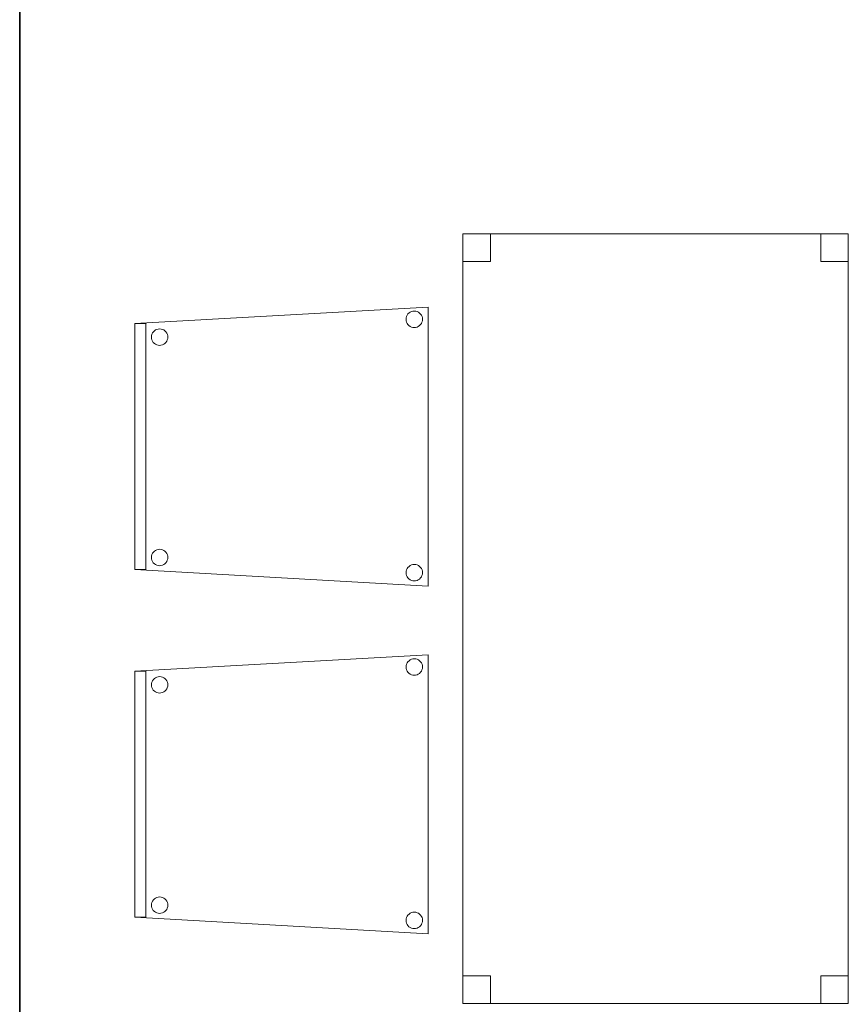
# Model space of a CAD drawing. Header units: metres. Extents: x 391.1 to 427.5, y 12.8 to 28.4.
# Tile 6 of 218: x 399.2 to 400.7, y 15.6 to 17.3. Entities that reach past the tile are written whole.
import ezdxf

# ---------------------------------------------------------------- set-up
doc = ezdxf.new("R2010")
doc.units = ezdxf.units.M
doc.layers.add('01_SUELOS', color=7, linetype='Continuous', lineweight=25, true_color=0x007f00)
for name, color, linetype, lineweight in [('02_MOBILIARIO', 7, 'Continuous', 18), ('A-DETL-____-MBND', 7, 'Continuous', 18), ('A-WALL-____-MCUT', 7, 'Continuous', 25), ('A-WALL-____-OTLN', 7, 'Continuous', 25)]:
    doc.layers.add(name, color=color, linetype=linetype, lineweight=lineweight)

# ---------------------------------------------------------------- blocks, each defined once
blk = doc.blocks.new('Family - Evans PA-152152-03_ENLLUMENAT_P0A')
at = {"layer": 'A-WALL-____-MCUT', "color": 253, "true_color": 0xaaaaaa}
blk.add_line((0, 0), (15.0232, 0), dxfattribs=at)
at = {"layer": 'A-WALL-____-OTLN', "color": 253, "true_color": 0xaaaaaa}
blk.add_line((0, 0), (15.0232, 0), dxfattribs=at)
at = {"layer": 'A-WALL-____-OTLN', "color": 253, "lineweight": 18, "true_color": 0xaaaaaa}
blk.add_line((0, 0), (15.0232, 0), dxfattribs=at)
blk = doc.blocks.new('Family - Cadira confident_PA-152175-03_ENLLUMENAT_P0A')
at = {"layer": 'A-DETL-____-MBND', "color": 253, "true_color": 0xaaaaaa}
for p, q in [((0, 0.4765), (0.5326, 0.5065)), ((0.5326, 0.5065), (0, 0.4765)), ((0.5326, 0.5065), (0.5326, 0)), ((0.5326, 0), (0.5326, 0.5065)), ((0.4926, 0.4843), (0.4928, 0.4869)), ((0.4928, 0.4869), (0.4926, 0.4843)), ((0.4928, 0.4817), (0.4926, 0.4843)), ((0.4926, 0.4843), (0.4928, 0.4817)), ((0.4928, 0.4869), (0.4935, 0.4894)), ((0.4935, 0.4894), (0.4928, 0.4869)), ((0.4935, 0.4894), (0.4946, 0.4918)), ((0.4946, 0.4918), (0.4935, 0.4894)), ((0.4946, 0.4918), (0.4961, 0.4939)), ((0.4961, 0.4939), (0.4946, 0.4918)), ((0.4961, 0.4939), (0.498, 0.4957)), ((0.498, 0.4957), (0.4961, 0.4939)), ((0.498, 0.4957), (0.5001, 0.4972)), ((0.5001, 0.4972), (0.498, 0.4957)), ((0.5001, 0.4972), (0.5025, 0.4983)), ((0.5025, 0.4983), (0.5001, 0.4972)), ((0.5025, 0.4983), (0.505, 0.4989)), ((0.505, 0.4989), (0.5025, 0.4983)), ((0.505, 0.4989), (0.5076, 0.4992)), ((0.5076, 0.4992), (0.505, 0.4989)), ((0.5076, 0.4992), (0.5102, 0.4989)), ((0.5102, 0.4989), (0.5076, 0.4992)), ((0.5102, 0.4989), (0.5127, 0.4982)), ((0.5127, 0.4982), (0.5102, 0.4989)), ((0.5127, 0.4982), (0.515, 0.4971)), ((0.515, 0.4971), (0.5127, 0.4982)), ((0.515, 0.4971), (0.5172, 0.4956)), ((0.5172, 0.4956), (0.515, 0.4971)), ((0.5172, 0.4956), (0.519, 0.4938)), ((0.519, 0.4938), (0.5172, 0.4956)), ((0.519, 0.4938), (0.5205, 0.4916)), ((0.5205, 0.4916), (0.519, 0.4938)), ((0.5205, 0.4916), (0.5216, 0.4893)), ((0.5216, 0.4893), (0.5205, 0.4916)), ((0.5216, 0.4893), (0.5222, 0.4868)), ((0.5222, 0.4868), (0.5216, 0.4893)), ((0.5222, 0.4868), (0.5224, 0.4842)), ((0.5224, 0.4842), (0.5222, 0.4868)), ((0.5224, 0.4842), (0.5222, 0.4816)), ((0.5222, 0.4816), (0.5224, 0.4842)), ((0, 0.03), (0, 0.4765)), ((0, 0.4765), (0, 0.03)), ((0, 0.4765), (0.02, 0.4765)), ((0, 0.03), (0, 0.4765)), ((0.02, 0.4765), (0, 0.4765)), ((0, 0.4765), (0, 0.03)), ((0.02, 0.4765), (0.02, 0.03)), ((0.02, 0.03), (0.02, 0.4765)), ((0.0356, 0.4633), (0.0377, 0.4648)), ((0.0377, 0.4648), (0.0356, 0.4633)), ((0.0377, 0.4648), (0.0401, 0.4659)), ((0.0401, 0.4659), (0.0377, 0.4648)), ((0.0401, 0.4659), (0.0426, 0.4666)), ((0.0426, 0.4666), (0.0401, 0.4659)), ((0.0426, 0.4666), (0.0452, 0.4668)), ((0.0452, 0.4668), (0.0426, 0.4666)), ((0.0452, 0.4668), (0.0478, 0.4666)), ((0.0478, 0.4666), (0.0452, 0.4668)), ((0.0478, 0.4666), (0.0503, 0.4659)), ((0.0503, 0.4659), (0.0478, 0.4666)), ((0.0503, 0.4659), (0.0526, 0.4648)), ((0.0526, 0.4648), (0.0503, 0.4659)), ((0.0526, 0.4648), (0.0548, 0.4633)), ((0.0548, 0.4633), (0.0526, 0.4648)), ((0.4935, 0.4792), (0.4928, 0.4817)), ((0.4928, 0.4817), (0.4935, 0.4792)), ((0.4945, 0.4768), (0.4935, 0.4792)), ((0.4935, 0.4792), (0.4945, 0.4768)), ((0.496, 0.4747), (0.4945, 0.4768)), ((0.4945, 0.4768), (0.496, 0.4747)), ((0.4979, 0.4728), (0.496, 0.4747)), ((0.496, 0.4747), (0.4979, 0.4728)), ((0.5, 0.4713), (0.4979, 0.4728)), ((0.4979, 0.4728), (0.5, 0.4713)), ((0.5023, 0.4702), (0.5, 0.4713)), ((0.5, 0.4713), (0.5023, 0.4702)), ((0.5049, 0.4695), (0.5023, 0.4702)), ((0.5023, 0.4702), (0.5049, 0.4695)), ((0.5074, 0.4693), (0.5049, 0.4695)), ((0.5049, 0.4695), (0.5074, 0.4693)), ((0.51, 0.4695), (0.5074, 0.4693)), ((0.5074, 0.4693), (0.51, 0.4695)), ((0.5126, 0.4702), (0.51, 0.4695)), ((0.51, 0.4695), (0.5126, 0.4702)), ((0.5149, 0.4713), (0.5126, 0.4702)), ((0.5126, 0.4702), (0.5149, 0.4713)), ((0.5171, 0.4727), (0.5149, 0.4713)), ((0.5149, 0.4713), (0.5171, 0.4727)), ((0.5189, 0.4746), (0.5171, 0.4727)), ((0.5171, 0.4727), (0.5189, 0.4746)), ((0.5204, 0.4767), (0.5189, 0.4746)), ((0.5189, 0.4746), (0.5204, 0.4767)), ((0.5215, 0.4791), (0.5204, 0.4767)), ((0.5204, 0.4767), (0.5215, 0.4791)), ((0.5222, 0.4816), (0.5215, 0.4791)), ((0.5215, 0.4791), (0.5222, 0.4816)), ((0.0302, 0.4519), (0.0304, 0.4545)), ((0.0304, 0.4545), (0.0302, 0.4519)), ((0.0304, 0.4493), (0.0302, 0.4519)), ((0.0302, 0.4519), (0.0304, 0.4493)), ((0.0304, 0.4545), (0.0311, 0.457)), ((0.0311, 0.457), (0.0304, 0.4545)), ((0.031, 0.4468), (0.0304, 0.4493)), ((0.0304, 0.4493), (0.031, 0.4468)), ((0.0311, 0.457), (0.0322, 0.4594)), ((0.0322, 0.4594), (0.0311, 0.457)), ((0.0322, 0.4594), (0.0337, 0.4615)), ((0.0337, 0.4615), (0.0322, 0.4594)), ((0.0337, 0.4615), (0.0356, 0.4633)), ((0.0356, 0.4633), (0.0337, 0.4615)), ((0.0548, 0.4633), (0.0566, 0.4614)), ((0.0566, 0.4614), (0.0548, 0.4633)), ((0.0566, 0.4614), (0.0581, 0.4593)), ((0.0581, 0.4593), (0.0566, 0.4614)), ((0.0581, 0.4593), (0.0592, 0.4569)), ((0.0592, 0.4569), (0.0581, 0.4593)), ((0.0598, 0.4492), (0.0591, 0.4467)), ((0.0591, 0.4467), (0.0598, 0.4492)), ((0.0592, 0.4569), (0.0598, 0.4544)), ((0.0598, 0.4544), (0.0592, 0.4569)), ((0.0598, 0.4544), (0.06, 0.4518)), ((0.06, 0.4518), (0.0598, 0.4544)), ((0.06, 0.4518), (0.0598, 0.4492)), ((0.0598, 0.4492), (0.06, 0.4518)), ((0.0321, 0.4445), (0.031, 0.4468)), ((0.031, 0.4468), (0.0321, 0.4445)), ((0.0336, 0.4423), (0.0321, 0.4445)), ((0.0321, 0.4445), (0.0336, 0.4423)), ((0.0355, 0.4405), (0.0336, 0.4423)), ((0.0336, 0.4423), (0.0355, 0.4405)), ((0.0376, 0.439), (0.0355, 0.4405)), ((0.0355, 0.4405), (0.0376, 0.439)), ((0.0399, 0.4378), (0.0376, 0.439)), ((0.0376, 0.439), (0.0399, 0.4378)), ((0.0424, 0.4372), (0.0399, 0.4378)), ((0.0399, 0.4378), (0.0424, 0.4372)), ((0.045, 0.4369), (0.0424, 0.4372)), ((0.0424, 0.4372), (0.045, 0.4369)), ((0.0476, 0.4371), (0.045, 0.4369)), ((0.045, 0.4369), (0.0476, 0.4371)), ((0.0502, 0.4378), (0.0476, 0.4371)), ((0.0476, 0.4371), (0.0502, 0.4378)), ((0.0525, 0.4389), (0.0502, 0.4378)), ((0.0502, 0.4378), (0.0525, 0.4389)), ((0.0547, 0.4404), (0.0525, 0.4389)), ((0.0525, 0.4389), (0.0547, 0.4404)), ((0.0565, 0.4422), (0.0547, 0.4404)), ((0.0547, 0.4404), (0.0565, 0.4422)), ((0.058, 0.4443), (0.0565, 0.4422)), ((0.0565, 0.4422), (0.058, 0.4443)), ((0.0591, 0.4467), (0.058, 0.4443)), ((0.058, 0.4443), (0.0591, 0.4467)), ((0.0302, 0.0519), (0.0304, 0.0545)), ((0.0304, 0.0545), (0.0302, 0.0519)), ((0.0304, 0.0545), (0.0311, 0.057)), ((0.0311, 0.057), (0.0304, 0.0545)), ((0.0311, 0.057), (0.0322, 0.0594)), ((0.0322, 0.0594), (0.0311, 0.057)), ((0.0322, 0.0594), (0.0337, 0.0615)), ((0.0337, 0.0615), (0.0322, 0.0594)), ((0.0337, 0.0615), (0.0356, 0.0633)), ((0.0356, 0.0633), (0.0337, 0.0615)), ((0.0356, 0.0633), (0.0377, 0.0648)), ((0.0377, 0.0648), (0.0356, 0.0633)), ((0.0377, 0.0648), (0.0401, 0.0659)), ((0.0401, 0.0659), (0.0377, 0.0648)), ((0.0401, 0.0659), (0.0426, 0.0666)), ((0.0426, 0.0666), (0.0401, 0.0659)), ((0.0426, 0.0666), (0.0452, 0.0668)), ((0.0452, 0.0668), (0.0426, 0.0666)), ((0.0452, 0.0668), (0.0478, 0.0666)), ((0.0478, 0.0666), (0.0452, 0.0668)), ((0.0478, 0.0666), (0.0503, 0.0659)), ((0.0503, 0.0659), (0.0478, 0.0666)), ((0.0503, 0.0659), (0.0526, 0.0648)), ((0.0526, 0.0648), (0.0503, 0.0659)), ((0.0526, 0.0648), (0.0548, 0.0633)), ((0.0548, 0.0633), (0.0526, 0.0648)), ((0.0548, 0.0633), (0.0566, 0.0614)), ((0.0566, 0.0614), (0.0548, 0.0633)), ((0.0566, 0.0614), (0.0581, 0.0593)), ((0.0581, 0.0593), (0.0566, 0.0614)), ((0.0581, 0.0593), (0.0592, 0.0569)), ((0.0592, 0.0569), (0.0581, 0.0593)), ((0.0592, 0.0569), (0.0598, 0.0544)), ((0.0598, 0.0544), (0.0592, 0.0569)), ((0.0598, 0.0544), (0.06, 0.0518)), ((0.06, 0.0518), (0.0598, 0.0544)), ((0.0304, 0.0493), (0.0302, 0.0519)), ((0.0302, 0.0519), (0.0304, 0.0493)), ((0.031, 0.0468), (0.0304, 0.0493)), ((0.0304, 0.0493), (0.031, 0.0468)), ((0.0321, 0.0445), (0.031, 0.0468)), ((0.031, 0.0468), (0.0321, 0.0445)), ((0.0336, 0.0423), (0.0321, 0.0445)), ((0.0321, 0.0445), (0.0336, 0.0423)), ((0.0355, 0.0405), (0.0336, 0.0423)), ((0.0336, 0.0423), (0.0355, 0.0405)), ((0.0376, 0.039), (0.0355, 0.0405)), ((0.0355, 0.0405), (0.0376, 0.039)), ((0.0399, 0.0378), (0.0376, 0.039)), ((0.0376, 0.039), (0.0399, 0.0378)), ((0.0424, 0.0372), (0.0399, 0.0378)), ((0.0399, 0.0378), (0.0424, 0.0372)), ((0.045, 0.0369), (0.0424, 0.0372)), ((0.0424, 0.0372), (0.045, 0.0369)), ((0.0476, 0.0371), (0.045, 0.0369)), ((0.045, 0.0369), (0.0476, 0.0371)), ((0.0502, 0.0378), (0.0476, 0.0371)), ((0.0476, 0.0371), (0.0502, 0.0378)), ((0.0525, 0.0389), (0.0502, 0.0378)), ((0.0502, 0.0378), (0.0525, 0.0389)), ((0.0547, 0.0404), (0.0525, 0.0389)), ((0.0525, 0.0389), (0.0547, 0.0404)), ((0.0565, 0.0422), (0.0547, 0.0404)), ((0.0547, 0.0404), (0.0565, 0.0422)), ((0.058, 0.0443), (0.0565, 0.0422)), ((0.0565, 0.0422), (0.058, 0.0443)), ((0.0591, 0.0467), (0.058, 0.0443)), ((0.058, 0.0443), (0.0591, 0.0467)), ((0.0598, 0.0492), (0.0591, 0.0467)), ((0.0591, 0.0467), (0.0598, 0.0492)), ((0.06, 0.0518), (0.0598, 0.0492)), ((0.0598, 0.0492), (0.06, 0.0518)), ((0.498, 0.0357), (0.5001, 0.0372)), ((0.5001, 0.0372), (0.498, 0.0357)), ((0.5001, 0.0372), (0.5025, 0.0383)), ((0.5025, 0.0383), (0.5001, 0.0372)), ((0.5025, 0.0383), (0.505, 0.0389)), ((0.505, 0.0389), (0.5025, 0.0383)), ((0.505, 0.0389), (0.5076, 0.0392)), ((0.5076, 0.0392), (0.505, 0.0389)), ((0.5076, 0.0392), (0.5102, 0.0389)), ((0.5102, 0.0389), (0.5076, 0.0392)), ((0.5102, 0.0389), (0.5127, 0.0382)), ((0.5127, 0.0382), (0.5102, 0.0389)), ((0.5127, 0.0382), (0.515, 0.0371)), ((0.515, 0.0371), (0.5127, 0.0382)), ((0.515, 0.0371), (0.5172, 0.0356)), ((0.5172, 0.0356), (0.515, 0.0371)), ((0.5326, 0), (0, 0.03)), ((0, 0.03), (0.5326, 0)), ((0.02, 0.03), (0, 0.03)), ((0, 0.03), (0.02, 0.03)), ((0.4926, 0.0243), (0.4928, 0.0269)), ((0.4928, 0.0269), (0.4926, 0.0243)), ((0.4928, 0.0217), (0.4926, 0.0243)), ((0.4926, 0.0243), (0.4928, 0.0217)), ((0.4928, 0.0269), (0.4935, 0.0294)), ((0.4935, 0.0294), (0.4928, 0.0269)), ((0.4935, 0.0192), (0.4928, 0.0217)), ((0.4928, 0.0217), (0.4935, 0.0192)), ((0.4935, 0.0294), (0.4946, 0.0318)), ((0.4946, 0.0318), (0.4935, 0.0294)), ((0.4945, 0.0168), (0.4935, 0.0192)), ((0.4935, 0.0192), (0.4945, 0.0168)), ((0.4946, 0.0318), (0.4961, 0.0339)), ((0.4961, 0.0339), (0.4946, 0.0318)), ((0.4961, 0.0339), (0.498, 0.0357)), ((0.498, 0.0357), (0.4961, 0.0339)), ((0.5172, 0.0356), (0.519, 0.0338)), ((0.519, 0.0338), (0.5172, 0.0356)), ((0.519, 0.0338), (0.5205, 0.0316)), ((0.5205, 0.0316), (0.519, 0.0338)), ((0.5215, 0.0191), (0.5204, 0.0167)), ((0.5204, 0.0167), (0.5215, 0.0191)), ((0.5205, 0.0316), (0.5216, 0.0293)), ((0.5216, 0.0293), (0.5205, 0.0316)), ((0.5222, 0.0216), (0.5215, 0.0191)), ((0.5215, 0.0191), (0.5222, 0.0216)), ((0.5216, 0.0293), (0.5222, 0.0268)), ((0.5222, 0.0268), (0.5216, 0.0293)), ((0.5222, 0.0268), (0.5224, 0.0242)), ((0.5224, 0.0242), (0.5222, 0.0268)), ((0.5224, 0.0242), (0.5222, 0.0216)), ((0.5222, 0.0216), (0.5224, 0.0242)), ((0.496, 0.0147), (0.4945, 0.0168)), ((0.4945, 0.0168), (0.496, 0.0147)), ((0.4979, 0.0128), (0.496, 0.0147)), ((0.496, 0.0147), (0.4979, 0.0128)), ((0.5, 0.0113), (0.4979, 0.0128)), ((0.4979, 0.0128), (0.5, 0.0113)), ((0.5023, 0.0102), (0.5, 0.0113)), ((0.5, 0.0113), (0.5023, 0.0102)), ((0.5049, 0.0095), (0.5023, 0.0102)), ((0.5023, 0.0102), (0.5049, 0.0095)), ((0.5074, 0.0093), (0.5049, 0.0095)), ((0.5049, 0.0095), (0.5074, 0.0093)), ((0.51, 0.0095), (0.5074, 0.0093)), ((0.5074, 0.0093), (0.51, 0.0095)), ((0.5126, 0.0102), (0.51, 0.0095)), ((0.51, 0.0095), (0.5126, 0.0102)), ((0.5149, 0.0113), (0.5126, 0.0102)), ((0.5126, 0.0102), (0.5149, 0.0113)), ((0.5171, 0.0127), (0.5149, 0.0113)), ((0.5149, 0.0113), (0.5171, 0.0127)), ((0.5189, 0.0146), (0.5171, 0.0127)), ((0.5171, 0.0127), (0.5189, 0.0146)), ((0.5204, 0.0167), (0.5189, 0.0146)), ((0.5189, 0.0146), (0.5204, 0.0167))]:
    blk.add_line(p, q, dxfattribs=at)
blk = doc.blocks.new('Family - Cadira confident_PA-152177-03_ENLLUMENAT_P0A')
at = {"layer": 'A-DETL-____-MBND', "color": 253, "true_color": 0xaaaaaa}
for p, q in [((0, 0.4765), (0.5326, 0.5065)), ((0.5326, 0.5065), (0, 0.4765)), ((0.5326, 0.5065), (0.5326, 0)), ((0.5326, 0), (0.5326, 0.5065)), ((0.4926, 0.4843), (0.4928, 0.4869)), ((0.4928, 0.4869), (0.4926, 0.4843)), ((0.4928, 0.4817), (0.4926, 0.4843)), ((0.4926, 0.4843), (0.4928, 0.4817)), ((0.4928, 0.4869), (0.4935, 0.4894)), ((0.4935, 0.4894), (0.4928, 0.4869)), ((0.4935, 0.4894), (0.4946, 0.4918)), ((0.4946, 0.4918), (0.4935, 0.4894)), ((0.4946, 0.4918), (0.4961, 0.4939)), ((0.4961, 0.4939), (0.4946, 0.4918)), ((0.4961, 0.4939), (0.498, 0.4957)), ((0.498, 0.4957), (0.4961, 0.4939)), ((0.498, 0.4957), (0.5001, 0.4972)), ((0.5001, 0.4972), (0.498, 0.4957)), ((0.5001, 0.4972), (0.5025, 0.4983)), ((0.5025, 0.4983), (0.5001, 0.4972)), ((0.5025, 0.4983), (0.505, 0.4989)), ((0.505, 0.4989), (0.5025, 0.4983)), ((0.505, 0.4989), (0.5076, 0.4992)), ((0.5076, 0.4992), (0.505, 0.4989)), ((0.5076, 0.4992), (0.5102, 0.4989)), ((0.5102, 0.4989), (0.5076, 0.4992)), ((0.5102, 0.4989), (0.5127, 0.4982)), ((0.5127, 0.4982), (0.5102, 0.4989)), ((0.5127, 0.4982), (0.515, 0.4971)), ((0.515, 0.4971), (0.5127, 0.4982)), ((0.515, 0.4971), (0.5172, 0.4956)), ((0.5172, 0.4956), (0.515, 0.4971)), ((0.5172, 0.4956), (0.519, 0.4938)), ((0.519, 0.4938), (0.5172, 0.4956)), ((0.519, 0.4938), (0.5205, 0.4916)), ((0.5205, 0.4916), (0.519, 0.4938)), ((0.5205, 0.4916), (0.5216, 0.4893)), ((0.5216, 0.4893), (0.5205, 0.4916)), ((0.5216, 0.4893), (0.5222, 0.4868)), ((0.5222, 0.4868), (0.5216, 0.4893)), ((0.5222, 0.4868), (0.5224, 0.4842)), ((0.5224, 0.4842), (0.5222, 0.4868)), ((0.5224, 0.4842), (0.5222, 0.4816)), ((0.5222, 0.4816), (0.5224, 0.4842)), ((0, 0.4765), (0.02, 0.4765)), ((0, 0.03), (0, 0.4765)), ((0.02, 0.4765), (0, 0.4765)), ((0, 0.4765), (0, 0.03)), ((0, 0.03), (0, 0.4765)), ((0, 0.4765), (0, 0.03)), ((0.02, 0.4765), (0.02, 0.03)), ((0.02, 0.03), (0.02, 0.4765)), ((0.0356, 0.4633), (0.0377, 0.4648)), ((0.0377, 0.4648), (0.0356, 0.4633)), ((0.0377, 0.4648), (0.0401, 0.4659)), ((0.0401, 0.4659), (0.0377, 0.4648)), ((0.0401, 0.4659), (0.0426, 0.4666)), ((0.0426, 0.4666), (0.0401, 0.4659)), ((0.0426, 0.4666), (0.0452, 0.4668)), ((0.0452, 0.4668), (0.0426, 0.4666)), ((0.0452, 0.4668), (0.0478, 0.4666)), ((0.0478, 0.4666), (0.0452, 0.4668)), ((0.0478, 0.4666), (0.0503, 0.4659)), ((0.0503, 0.4659), (0.0478, 0.4666)), ((0.0503, 0.4659), (0.0526, 0.4648)), ((0.0526, 0.4648), (0.0503, 0.4659)), ((0.0526, 0.4648), (0.0548, 0.4633)), ((0.0548, 0.4633), (0.0526, 0.4648)), ((0.4935, 0.4792), (0.4928, 0.4817)), ((0.4928, 0.4817), (0.4935, 0.4792)), ((0.4945, 0.4768), (0.4935, 0.4792)), ((0.4935, 0.4792), (0.4945, 0.4768)), ((0.496, 0.4747), (0.4945, 0.4768)), ((0.4945, 0.4768), (0.496, 0.4747)), ((0.4979, 0.4728), (0.496, 0.4747)), ((0.496, 0.4747), (0.4979, 0.4728)), ((0.5, 0.4713), (0.4979, 0.4728)), ((0.4979, 0.4728), (0.5, 0.4713)), ((0.5023, 0.4702), (0.5, 0.4713)), ((0.5, 0.4713), (0.5023, 0.4702)), ((0.5049, 0.4695), (0.5023, 0.4702)), ((0.5023, 0.4702), (0.5049, 0.4695)), ((0.5074, 0.4693), (0.5049, 0.4695)), ((0.5049, 0.4695), (0.5074, 0.4693)), ((0.51, 0.4695), (0.5074, 0.4693)), ((0.5074, 0.4693), (0.51, 0.4695)), ((0.5126, 0.4702), (0.51, 0.4695)), ((0.51, 0.4695), (0.5126, 0.4702)), ((0.5149, 0.4713), (0.5126, 0.4702)), ((0.5126, 0.4702), (0.5149, 0.4713)), ((0.5171, 0.4727), (0.5149, 0.4713)), ((0.5149, 0.4713), (0.5171, 0.4727)), ((0.5189, 0.4746), (0.5171, 0.4727)), ((0.5171, 0.4727), (0.5189, 0.4746)), ((0.5204, 0.4767), (0.5189, 0.4746)), ((0.5189, 0.4746), (0.5204, 0.4767)), ((0.5215, 0.4791), (0.5204, 0.4767)), ((0.5204, 0.4767), (0.5215, 0.4791)), ((0.5222, 0.4816), (0.5215, 0.4791)), ((0.5215, 0.4791), (0.5222, 0.4816)), ((0.0302, 0.4519), (0.0304, 0.4545)), ((0.0304, 0.4545), (0.0302, 0.4519)), ((0.0304, 0.4493), (0.0302, 0.4519)), ((0.0302, 0.4519), (0.0304, 0.4493)), ((0.0304, 0.4545), (0.0311, 0.457)), ((0.0311, 0.457), (0.0304, 0.4545)), ((0.031, 0.4468), (0.0304, 0.4493)), ((0.0304, 0.4493), (0.031, 0.4468)), ((0.0311, 0.457), (0.0322, 0.4594)), ((0.0322, 0.4594), (0.0311, 0.457)), ((0.0322, 0.4594), (0.0337, 0.4615)), ((0.0337, 0.4615), (0.0322, 0.4594)), ((0.0337, 0.4615), (0.0356, 0.4633)), ((0.0356, 0.4633), (0.0337, 0.4615)), ((0.0548, 0.4633), (0.0566, 0.4614)), ((0.0566, 0.4614), (0.0548, 0.4633)), ((0.0566, 0.4614), (0.0581, 0.4593)), ((0.0581, 0.4593), (0.0566, 0.4614)), ((0.0581, 0.4593), (0.0592, 0.4569)), ((0.0592, 0.4569), (0.0581, 0.4593)), ((0.0598, 0.4492), (0.0591, 0.4467)), ((0.0591, 0.4467), (0.0598, 0.4492)), ((0.0592, 0.4569), (0.0598, 0.4544)), ((0.0598, 0.4544), (0.0592, 0.4569)), ((0.0598, 0.4544), (0.06, 0.4518)), ((0.06, 0.4518), (0.0598, 0.4544)), ((0.06, 0.4518), (0.0598, 0.4492)), ((0.0598, 0.4492), (0.06, 0.4518)), ((0.0321, 0.4445), (0.031, 0.4468)), ((0.031, 0.4468), (0.0321, 0.4445)), ((0.0336, 0.4423), (0.0321, 0.4445)), ((0.0321, 0.4445), (0.0336, 0.4423)), ((0.0355, 0.4405), (0.0336, 0.4423)), ((0.0336, 0.4423), (0.0355, 0.4405)), ((0.0376, 0.439), (0.0355, 0.4405)), ((0.0355, 0.4405), (0.0376, 0.439)), ((0.0399, 0.4378), (0.0376, 0.439)), ((0.0376, 0.439), (0.0399, 0.4378)), ((0.0424, 0.4372), (0.0399, 0.4378)), ((0.0399, 0.4378), (0.0424, 0.4372)), ((0.045, 0.4369), (0.0424, 0.4372)), ((0.0424, 0.4372), (0.045, 0.4369)), ((0.0476, 0.4371), (0.045, 0.4369)), ((0.045, 0.4369), (0.0476, 0.4371)), ((0.0502, 0.4378), (0.0476, 0.4371)), ((0.0476, 0.4371), (0.0502, 0.4378)), ((0.0525, 0.4389), (0.0502, 0.4378)), ((0.0502, 0.4378), (0.0525, 0.4389)), ((0.0547, 0.4404), (0.0525, 0.4389)), ((0.0525, 0.4389), (0.0547, 0.4404)), ((0.0565, 0.4422), (0.0547, 0.4404)), ((0.0547, 0.4404), (0.0565, 0.4422)), ((0.058, 0.4443), (0.0565, 0.4422)), ((0.0565, 0.4422), (0.058, 0.4443)), ((0.0591, 0.4467), (0.058, 0.4443)), ((0.058, 0.4443), (0.0591, 0.4467)), ((0.0302, 0.0519), (0.0304, 0.0545)), ((0.0304, 0.0545), (0.0302, 0.0519)), ((0.0304, 0.0545), (0.0311, 0.057)), ((0.0311, 0.057), (0.0304, 0.0545)), ((0.0311, 0.057), (0.0322, 0.0594)), ((0.0322, 0.0594), (0.0311, 0.057)), ((0.0322, 0.0594), (0.0337, 0.0615)), ((0.0337, 0.0615), (0.0322, 0.0594)), ((0.0337, 0.0615), (0.0356, 0.0633)), ((0.0356, 0.0633), (0.0337, 0.0615)), ((0.0356, 0.0633), (0.0377, 0.0648)), ((0.0377, 0.0648), (0.0356, 0.0633)), ((0.0377, 0.0648), (0.0401, 0.0659)), ((0.0401, 0.0659), (0.0377, 0.0648)), ((0.0401, 0.0659), (0.0426, 0.0666)), ((0.0426, 0.0666), (0.0401, 0.0659)), ((0.0426, 0.0666), (0.0452, 0.0668)), ((0.0452, 0.0668), (0.0426, 0.0666)), ((0.0452, 0.0668), (0.0478, 0.0666)), ((0.0478, 0.0666), (0.0452, 0.0668)), ((0.0478, 0.0666), (0.0503, 0.0659)), ((0.0503, 0.0659), (0.0478, 0.0666)), ((0.0503, 0.0659), (0.0526, 0.0648)), ((0.0526, 0.0648), (0.0503, 0.0659)), ((0.0526, 0.0648), (0.0548, 0.0633)), ((0.0548, 0.0633), (0.0526, 0.0648)), ((0.0548, 0.0633), (0.0566, 0.0614)), ((0.0566, 0.0614), (0.0548, 0.0633)), ((0.0566, 0.0614), (0.0581, 0.0593)), ((0.0581, 0.0593), (0.0566, 0.0614)), ((0.0581, 0.0593), (0.0592, 0.0569)), ((0.0592, 0.0569), (0.0581, 0.0593)), ((0.0592, 0.0569), (0.0598, 0.0544)), ((0.0598, 0.0544), (0.0592, 0.0569)), ((0.0598, 0.0544), (0.06, 0.0518)), ((0.06, 0.0518), (0.0598, 0.0544)), ((0.0304, 0.0493), (0.0302, 0.0519)), ((0.0302, 0.0519), (0.0304, 0.0493)), ((0.031, 0.0468), (0.0304, 0.0493)), ((0.0304, 0.0493), (0.031, 0.0468)), ((0.0321, 0.0445), (0.031, 0.0468)), ((0.031, 0.0468), (0.0321, 0.0445)), ((0.0336, 0.0423), (0.0321, 0.0445)), ((0.0321, 0.0445), (0.0336, 0.0423)), ((0.0355, 0.0405), (0.0336, 0.0423)), ((0.0336, 0.0423), (0.0355, 0.0405)), ((0.0376, 0.039), (0.0355, 0.0405)), ((0.0355, 0.0405), (0.0376, 0.039)), ((0.0399, 0.0378), (0.0376, 0.039)), ((0.0376, 0.039), (0.0399, 0.0378)), ((0.0424, 0.0372), (0.0399, 0.0378)), ((0.0399, 0.0378), (0.0424, 0.0372)), ((0.045, 0.0369), (0.0424, 0.0372)), ((0.0424, 0.0372), (0.045, 0.0369)), ((0.0476, 0.0371), (0.045, 0.0369)), ((0.045, 0.0369), (0.0476, 0.0371)), ((0.0502, 0.0378), (0.0476, 0.0371)), ((0.0476, 0.0371), (0.0502, 0.0378)), ((0.0525, 0.0389), (0.0502, 0.0378)), ((0.0502, 0.0378), (0.0525, 0.0389)), ((0.0547, 0.0404), (0.0525, 0.0389)), ((0.0525, 0.0389), (0.0547, 0.0404)), ((0.0565, 0.0422), (0.0547, 0.0404)), ((0.0547, 0.0404), (0.0565, 0.0422)), ((0.058, 0.0443), (0.0565, 0.0422)), ((0.0565, 0.0422), (0.058, 0.0443)), ((0.0591, 0.0467), (0.058, 0.0443)), ((0.058, 0.0443), (0.0591, 0.0467)), ((0.0598, 0.0492), (0.0591, 0.0467)), ((0.0591, 0.0467), (0.0598, 0.0492)), ((0.06, 0.0518), (0.0598, 0.0492)), ((0.0598, 0.0492), (0.06, 0.0518)), ((0.498, 0.0357), (0.5001, 0.0372)), ((0.5001, 0.0372), (0.498, 0.0357)), ((0.5001, 0.0372), (0.5025, 0.0383)), ((0.5025, 0.0383), (0.5001, 0.0372)), ((0.5025, 0.0383), (0.505, 0.0389)), ((0.505, 0.0389), (0.5025, 0.0383)), ((0.505, 0.0389), (0.5076, 0.0392)), ((0.5076, 0.0392), (0.505, 0.0389)), ((0.5076, 0.0392), (0.5102, 0.0389)), ((0.5102, 0.0389), (0.5076, 0.0392)), ((0.5102, 0.0389), (0.5127, 0.0382)), ((0.5127, 0.0382), (0.5102, 0.0389)), ((0.5127, 0.0382), (0.515, 0.0371)), ((0.515, 0.0371), (0.5127, 0.0382)), ((0.515, 0.0371), (0.5172, 0.0356)), ((0.5172, 0.0356), (0.515, 0.0371)), ((0.02, 0.03), (0, 0.03)), ((0, 0.03), (0.02, 0.03)), ((0.5326, 0), (0, 0.03)), ((0, 0.03), (0.5326, 0)), ((0.4926, 0.0243), (0.4928, 0.0269)), ((0.4928, 0.0269), (0.4926, 0.0243)), ((0.4928, 0.0217), (0.4926, 0.0243)), ((0.4926, 0.0243), (0.4928, 0.0217)), ((0.4928, 0.0269), (0.4935, 0.0294)), ((0.4935, 0.0294), (0.4928, 0.0269)), ((0.4935, 0.0192), (0.4928, 0.0217)), ((0.4928, 0.0217), (0.4935, 0.0192)), ((0.4935, 0.0294), (0.4946, 0.0318)), ((0.4946, 0.0318), (0.4935, 0.0294)), ((0.4945, 0.0168), (0.4935, 0.0192)), ((0.4935, 0.0192), (0.4945, 0.0168)), ((0.4946, 0.0318), (0.4961, 0.0339)), ((0.4961, 0.0339), (0.4946, 0.0318)), ((0.4961, 0.0339), (0.498, 0.0357)), ((0.498, 0.0357), (0.4961, 0.0339)), ((0.5172, 0.0356), (0.519, 0.0338)), ((0.519, 0.0338), (0.5172, 0.0356)), ((0.519, 0.0338), (0.5205, 0.0316)), ((0.5205, 0.0316), (0.519, 0.0338)), ((0.5215, 0.0191), (0.5204, 0.0167)), ((0.5204, 0.0167), (0.5215, 0.0191)), ((0.5205, 0.0316), (0.5216, 0.0293)), ((0.5216, 0.0293), (0.5205, 0.0316)), ((0.5222, 0.0216), (0.5215, 0.0191)), ((0.5215, 0.0191), (0.5222, 0.0216)), ((0.5216, 0.0293), (0.5222, 0.0268)), ((0.5222, 0.0268), (0.5216, 0.0293)), ((0.5222, 0.0268), (0.5224, 0.0242)), ((0.5224, 0.0242), (0.5222, 0.0268)), ((0.5224, 0.0242), (0.5222, 0.0216)), ((0.5222, 0.0216), (0.5224, 0.0242)), ((0.496, 0.0147), (0.4945, 0.0168)), ((0.4945, 0.0168), (0.496, 0.0147)), ((0.4979, 0.0128), (0.496, 0.0147)), ((0.496, 0.0147), (0.4979, 0.0128)), ((0.5, 0.0113), (0.4979, 0.0128)), ((0.4979, 0.0128), (0.5, 0.0113)), ((0.5023, 0.0102), (0.5, 0.0113)), ((0.5, 0.0113), (0.5023, 0.0102)), ((0.5049, 0.0095), (0.5023, 0.0102)), ((0.5023, 0.0102), (0.5049, 0.0095)), ((0.5074, 0.0093), (0.5049, 0.0095)), ((0.5049, 0.0095), (0.5074, 0.0093)), ((0.51, 0.0095), (0.5074, 0.0093)), ((0.5074, 0.0093), (0.51, 0.0095)), ((0.5126, 0.0102), (0.51, 0.0095)), ((0.51, 0.0095), (0.5126, 0.0102)), ((0.5149, 0.0113), (0.5126, 0.0102)), ((0.5126, 0.0102), (0.5149, 0.0113)), ((0.5171, 0.0127), (0.5149, 0.0113)), ((0.5149, 0.0113), (0.5171, 0.0127)), ((0.5189, 0.0146), (0.5171, 0.0127)), ((0.5171, 0.0127), (0.5189, 0.0146)), ((0.5204, 0.0167), (0.5189, 0.0146)), ((0.5189, 0.0146), (0.5204, 0.0167))]:
    blk.add_line(p, q, dxfattribs=at)
blk = doc.blocks.new('Family - LONDR55-XX_ZZ-ARQ-CAA-M3D-Londres55-152611-03_ENLLUMENAT_P0A')
at = {"layer": '01_SUELOS', "color": 9, "true_color": 0xaad4aa}
for p, q in [((0, 5.4819), (0, 0)), ((0, 0), (0, 5.4819))]:
    blk.add_line(p, q, dxfattribs=at)
blk = doc.blocks.new('Family - Taula 140X80_PA-152631-03_ENLLUMENAT_P0A')
at = {"layer": 'A-DETL-____-MBND', "color": 253, "true_color": 0xaaaaaa}
for p, q in [((0, 1.3969), (0.7, 1.3969)), ((0, 0), (0, 1.3969)), ((0.7, 1.3969), (0, 1.3969)), ((0, 1.3969), (0, 0)), ((0, 1.3969), (0.05, 1.3969)), ((0, 1.3469), (0, 1.3969)), ((0.05, 1.3969), (0, 1.3969)), ((0, 1.3969), (0, 1.3469)), ((0.05, 1.3969), (0.05, 1.3469)), ((0.05, 1.3469), (0.05, 1.3969)), ((0.65, 1.3969), (0.7, 1.3969)), ((0.65, 1.3469), (0.65, 1.3969)), ((0.7, 1.3969), (0.65, 1.3969)), ((0.65, 1.3969), (0.65, 1.3469)), ((0.7, 1.3969), (0.7, 1.3469)), ((0.7, 1.3469), (0.7, 1.3969)), ((0.7, 1.3969), (0.7, 0)), ((0.7, 0), (0.7, 1.3969)), ((0.05, 1.3469), (0, 1.3469)), ((0, 1.3469), (0.05, 1.3469)), ((0.7, 1.3469), (0.65, 1.3469)), ((0.65, 1.3469), (0.7, 1.3469)), ((0, 0.05), (0.05, 0.05)), ((0, 0), (0, 0.05)), ((0.05, 0.05), (0, 0.05)), ((0, 0.05), (0, 0)), ((0.05, 0.05), (0.05, 0)), ((0.05, 0), (0.05, 0.05)), ((0.65, 0.05), (0.7, 0.05)), ((0.65, 0), (0.65, 0.05)), ((0.7, 0.05), (0.65, 0.05)), ((0.65, 0.05), (0.65, 0)), ((0.7, 0.05), (0.7, 0)), ((0.7, 0), (0.7, 0.05)), ((0.7, 0), (0, 0)), ((0, 0), (0.7, 0)), ((0.05, 0), (0, 0)), ((0, 0), (0.05, 0)), ((0.7, 0), (0.65, 0)), ((0.65, 0), (0.7, 0))]:
    blk.add_line(p, q, dxfattribs=at)
blk = doc.blocks.new('LONDR55-XX_ZZ-ARQ-CAA-M3D-Londres55_ifc-1-03_ENLLUMENAT_P0A')
at = {"layer": '01_SUELOS', "color": 253, "lineweight": 18, "true_color": 0xaaaaaa}
blk.add_blockref('Family - LONDR55-XX_ZZ-ARQ-CAA-M3D-Londres55-152611-03_ENLLUMENAT_P0A', (399.1772, 13.2406), dxfattribs=at)
at = {"layer": '02_MOBILIARIO', "color": 253, "lineweight": 18, "true_color": 0xaaaaaa}
for name, p in [('Family - Taula 140X80_PA-152631-03_ENLLUMENAT_P0A', (399.9819, 15.5626)), ('Family - Cadira confident_PA-152175-03_ENLLUMENAT_P0A', (399.3862, 16.3204)), ('Family - Cadira confident_PA-152177-03_ENLLUMENAT_P0A', (399.3862, 15.6892))]:
    blk.add_blockref(name, p, dxfattribs=at)
at = {"layer": 'A-WALL-____-OTLN', "color": 253, "lineweight": 18, "true_color": 0xaaaaaa, "rotation": 90}
blk.add_blockref('Family - Evans PA-152152-03_ENLLUMENAT_P0A', (399.1772, 13.2406), dxfattribs=at)

msp = doc.modelspace()

# ---------------------------------------------------------------- block references
at = {"lineweight": 5}
msp.add_blockref('LONDR55-XX_ZZ-ARQ-CAA-M3D-Londres55_ifc-1-03_ENLLUMENAT_P0A', (0, 0), dxfattribs=at)

doc.saveas('drawing.dxf')
